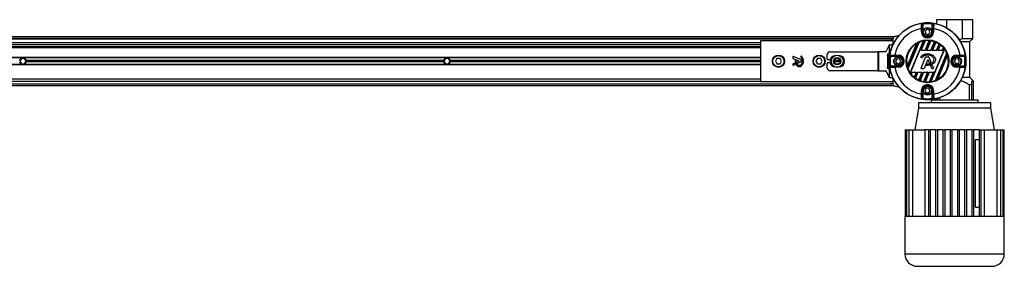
# Model space of a CAD drawing. Header units: millimetres. Extents: x 0 to 420, y 0 to 297.
# Tile 14 of 17: x 183 to 224, y 212 to 222. Entities that reach past the tile are written whole.
import ezdxf

# ---------------------------------------------------------------- set-up
doc = ezdxf.new("R2010")
doc.units = ezdxf.units.MM

msp = doc.modelspace()

# ---------------------------------------------------------------- linework, layer by layer
at = {"color": 7, "linetype": 'Continuous', "lineweight": 25}
for p, q in [((221.47727, 222.15852), (221.47727, 221.98099)), ((221.90363, 222.15852), (221.47727, 222.15852)), ((221.90363, 221.81018), (221.90363, 222.15852)), ((222.56254, 222.15852), (221.90363, 222.15852)), ((222.56254, 221.36472), (222.56254, 222.15852)), ((222.9889, 222.15852), (222.56254, 222.15852)), ((222.9889, 221.36472), (222.9889, 222.15852)), ((220.84492, 221.79119), (220.88271, 221.79119)), ((220.84492, 221.64834), (220.84492, 221.79119)), ((220.88271, 221.64834), (220.84492, 221.64834)), ((220.88271, 221.79119), (220.88271, 221.64834)), ((220.888, 221.64834), (220.88271, 221.64834)), ((220.888, 221.64834), (220.888, 221.96588)), ((220.888, 221.64834), (220.90689, 221.64834)), ((220.90225, 222.01195), (220.90689, 221.97444)), ((220.90689, 221.97444), (220.90689, 221.64834)), ((221.07769, 221.75526), (220.99593, 221.68304)), ((220.99593, 221.68304), (221.0176, 221.57612)), ((221.18112, 221.72056), (221.07769, 221.75526)), ((221.12102, 221.54143), (221.20278, 221.61365)), ((221.20278, 221.61365), (221.18112, 221.72056)), ((221.29646, 222.01195), (221.29182, 221.97444)), ((221.29182, 221.64834), (221.29182, 221.97444)), ((221.31071, 221.64834), (221.29182, 221.64834)), ((221.31071, 221.96588), (221.31071, 221.64834)), ((221.31071, 221.64834), (221.31601, 221.64834)), ((221.31601, 221.79119), (221.35379, 221.79119)), ((221.31601, 221.64834), (221.31601, 221.79119)), ((221.31601, 221.64834), (221.35379, 221.64834)), ((221.35379, 221.79119), (221.35379, 221.64834)), ((219.6867, 221.44049), (56.70875, 221.44049)), ((219.6633, 221.36491), (57.748, 221.36491)), ((219.58772, 221.34601), (58.22038, 221.34601)), ((214.10803, 221.19485), (63.70007, 221.19485)), ((214.10803, 221.27043), (214.10803, 219.56984)), ((219.6633, 221.27043), (214.10803, 221.27043)), ((219.58772, 221.34601), (219.58772, 221.27043)), ((219.6633, 221.13904), (219.6633, 221.38582)), ((219.71932, 221.45882), (219.92298, 221.51339)), ((220.28046, 220.10902), (220.7403, 221.21917)), ((220.74436, 221.22026), (220.28256, 220.10538)), ((220.37375, 219.93052), (220.93248, 221.27942)), ((220.9367, 221.2809), (220.37569, 219.92649)), ((220.83304, 220.87029), (221.00742, 221.2913)), ((220.83803, 220.87363), (221.01091, 221.291)), ((221.00164, 220.87363), (221.17502, 221.2922)), ((221.17877, 221.29253), (221.00387, 220.87029)), ((221.0176, 221.57612), (221.12102, 221.54143)), ((221.07029, 220.87029), (221.24184, 221.28447)), ((221.07527, 220.87363), (221.24496, 221.28328)), ((221.23889, 220.87363), (221.39267, 221.24487)), ((221.39606, 221.24436), (221.24112, 220.87029)), ((221.30753, 220.87029), (221.45303, 221.22156)), ((221.31252, 220.87363), (221.45583, 221.2196)), ((222.56254, 221.36472), (222.42273, 221.31952)), ((222.47335, 221.25154), (222.87572, 221.25154)), ((222.9889, 221.36472), (222.56254, 221.36472)), ((222.87553, 219.7399), (222.87553, 221.25154)), ((222.87572, 221.25154), (222.9889, 221.36472)), ((214.10803, 221.10037), (63.70007, 221.10037)), ((214.10803, 221.02101), (63.70007, 221.02101)), ((214.10803, 221.00212), (63.70007, 221.00212)), ((214.10803, 220.98322), (63.70007, 220.98322)), ((217.01934, 220.81694), (219.02044, 220.81694)), ((219.02044, 220.81694), (219.02044, 220.02333)), ((219.05469, 220.81694), (219.02044, 220.81694)), ((219.05469, 220.81694), (219.05469, 220.02333)), ((219.34653, 220.81694), (219.05469, 220.81694)), ((219.48851, 221.09784), (219.36811, 220.8368)), ((219.48851, 221.09784), (219.48851, 220.74136)), ((219.6633, 221.15453), (219.62551, 221.1199)), ((219.62551, 221.1199), (219.62551, 221.05798)), ((220.25061, 220.206), (220.65062, 221.1717)), ((220.65582, 221.17555), (220.25157, 220.19961)), ((220.83304, 220.87029), (220.83803, 220.87363)), ((221.00387, 220.87029), (220.83304, 220.87029)), ((221.00164, 220.87363), (220.83803, 220.87363)), ((221.00387, 220.87029), (221.00164, 220.87363)), ((221.07029, 220.87029), (221.07527, 220.87363)), ((221.24112, 220.87029), (221.07029, 220.87029)), ((221.23889, 220.87363), (221.07527, 220.87363)), ((221.23724, 219.55505), (221.80856, 220.93434)), ((221.24112, 220.87029), (221.23889, 220.87363)), ((221.81055, 220.93045), (221.2414, 219.5564)), ((221.30753, 220.87029), (221.31252, 220.87363)), ((221.47836, 220.87029), (221.30753, 220.87029)), ((221.47614, 220.87363), (221.31252, 220.87363)), ((221.47614, 220.87363), (221.58888, 221.1458)), ((221.47836, 220.87029), (221.47614, 220.87363)), ((221.59195, 221.14452), (221.47836, 220.87029)), ((221.54478, 220.87029), (221.64288, 221.10713)), ((221.54478, 220.87029), (221.54977, 220.87363)), ((221.71561, 220.87029), (221.54478, 220.87029)), ((221.54977, 220.87363), (221.64533, 221.10434)), ((221.71338, 220.87363), (221.54977, 220.87363)), ((221.71338, 220.87363), (221.7623, 220.99173)), ((221.71561, 220.87029), (221.71338, 220.87363)), ((221.76502, 220.98958), (221.71561, 220.87029)), ((214.10803, 220.57697), (139.88662, 220.57697)), ((183.23286, 220.55996), (165.53824, 220.55996)), ((183.19047, 220.53351), (183.12501, 220.42014)), ((183.12501, 220.42014), (183.19047, 220.30676)), ((183.32138, 220.53351), (183.19047, 220.53351)), ((183.27899, 220.55996), (183.23286, 220.55996)), ((200.97361, 220.55996), (183.27899, 220.55996)), ((183.38684, 220.42014), (183.32138, 220.53351)), ((183.32138, 220.30676), (183.38684, 220.42014)), ((200.85745, 220.44659), (183.39515, 220.44659)), ((200.85745, 220.39368), (183.39515, 220.39368)), ((200.85496, 220.42014), (183.39764, 220.42014)), ((200.93122, 220.53351), (200.86576, 220.42014)), ((200.86576, 220.42014), (200.93122, 220.30676)), ((201.06213, 220.53351), (200.93122, 220.53351)), ((200.97361, 220.55996), (201.01974, 220.55996)), ((214.10803, 220.55996), (201.01974, 220.55996)), ((201.12759, 220.42014), (201.06213, 220.53351)), ((201.06213, 220.30676), (201.12759, 220.42014)), ((214.10803, 220.44659), (201.1359, 220.44659)), ((214.10803, 220.39368), (201.1359, 220.39368)), ((214.10803, 220.42014), (201.13839, 220.42014)), ((214.79839, 220.53351), (214.73294, 220.42014)), ((214.73294, 220.42014), (214.79839, 220.30676)), ((214.92931, 220.53351), (214.79839, 220.53351)), ((214.99476, 220.42014), (214.92931, 220.53351)), ((214.92931, 220.30676), (214.99476, 220.42014)), ((215.46288, 220.60917), (215.46288, 220.54687)), ((215.47228, 220.53288), (215.71415, 220.43413)), ((215.80492, 220.49202), (215.48371, 220.62317)), ((215.59644, 220.45708), (215.5837, 220.46241)), ((215.71415, 220.40614), (215.64898, 220.37953)), ((215.66701, 220.33309), (215.80492, 220.38939)), ((215.80569, 220.62566), (215.79755, 220.6159)), ((215.81432, 220.40339), (215.81432, 220.47803)), ((216.49899, 220.53351), (216.43353, 220.42014)), ((216.43353, 220.42014), (216.49899, 220.30676)), ((216.6299, 220.53351), (216.49899, 220.53351)), ((216.69536, 220.42014), (216.6299, 220.53351)), ((216.6299, 220.30676), (216.69536, 220.42014)), ((216.90597, 220.51461), (216.90597, 220.70357)), ((216.9875, 220.47682), (216.94376, 220.47682)), ((217.44875, 220.42014), (217.19177, 220.42014)), ((217.446, 220.44659), (217.19453, 220.44659)), ((217.446, 220.39368), (217.19453, 220.39368)), ((219.42999, 220.66578), (219.42999, 220.17449)), ((219.5123, 220.66578), (219.42999, 220.66578)), ((219.48851, 220.74136), (219.46194, 220.74136)), ((219.52586, 220.74136), (219.48851, 220.74136)), ((219.50755, 220.61724), (219.54505, 220.6126)), ((219.87115, 220.6126), (219.54505, 220.6126)), ((219.55361, 220.63149), (219.87115, 220.63149)), ((219.7283, 220.63679), (219.7283, 220.67457)), ((219.7283, 220.67457), (219.87115, 220.67457)), ((219.87115, 220.63679), (219.7283, 220.63679)), ((219.83281, 220.52226), (219.76353, 220.43799)), ((219.76353, 220.43799), (219.80188, 220.33586)), ((219.94042, 220.50441), (219.83281, 220.52226)), ((219.87115, 220.63679), (219.87115, 220.67457)), ((219.87115, 220.63149), (219.87115, 220.63679)), ((219.87115, 220.6126), (219.87115, 220.63149)), ((219.90949, 220.31801), (219.97877, 220.40228)), ((219.97877, 220.40228), (219.94042, 220.50441)), ((220.82442, 220.62007), (220.8243, 220.62018)), ((220.82678, 220.58998), (220.82668, 220.58985)), ((220.8404, 220.57841), (220.82668, 220.58985)), ((220.8405, 220.57853), (220.82678, 220.58998)), ((220.83018, 220.13707), (221.0146, 220.58877)), ((220.83033, 220.13701), (221.01475, 220.58871)), ((220.8405, 220.57853), (220.8404, 220.57841)), ((220.86993, 220.58089), (220.87005, 220.58078)), ((221.09586, 220.46119), (220.957, 220.12106)), ((221.09601, 220.46112), (220.95715, 220.121)), ((221.01475, 220.58871), (221.0146, 220.58877)), ((221.03428, 220.60183), (221.03428, 220.60199)), ((221.03428, 220.60199), (221.13925, 220.60199)), ((221.03428, 220.60183), (221.13925, 220.60183)), ((221.09586, 220.46119), (221.09601, 220.46112)), ((221.09936, 220.73233), (221.09936, 220.73249)), ((221.13553, 220.46119), (221.13537, 220.46112)), ((221.17279, 220.36948), (221.13537, 220.46112)), ((221.17294, 220.36954), (221.13553, 220.46119)), ((221.13925, 220.60183), (221.13925, 220.60199)), ((221.15877, 220.58871), (221.15893, 220.58877)), ((221.15877, 220.58871), (221.23795, 220.39477)), ((221.15893, 220.58877), (221.23811, 220.39483)), ((221.23795, 220.39477), (221.23811, 220.39483)), ((221.42648, 219.60822), (221.90478, 220.76293)), ((221.90696, 220.75948), (221.43046, 219.60912)), ((221.51295, 219.64792), (221.93785, 220.67372)), ((221.93896, 220.6677), (221.51799, 219.65139)), ((222.26776, 220.51137), (222.21865, 220.41396)), ((222.21865, 220.41396), (222.27845, 220.32273)), ((222.37668, 220.51754), (222.26776, 220.51137)), ((222.32756, 220.67457), (222.47041, 220.67457)), ((222.32756, 220.63679), (222.32756, 220.67457)), ((222.47041, 220.63679), (222.32756, 220.63679)), ((222.32756, 220.63149), (222.32756, 220.63679)), ((222.32756, 220.63149), (222.6451, 220.63149)), ((222.32756, 220.63149), (222.32756, 220.6126)), ((222.65367, 220.6126), (222.32756, 220.6126)), ((222.43648, 220.42631), (222.37668, 220.51754)), ((222.38736, 220.3289), (222.43648, 220.42631)), ((222.47041, 220.67457), (222.47041, 220.63679)), ((222.69117, 220.61724), (222.65367, 220.6126)), ((214.10803, 220.2633), (139.88662, 220.2633)), ((183.23286, 220.28031), (165.53824, 220.28031)), ((183.19047, 220.30676), (183.32138, 220.30676)), ((183.27899, 220.28031), (183.23286, 220.28031)), ((200.97361, 220.28031), (183.27899, 220.28031)), ((200.93122, 220.30676), (201.06213, 220.30676)), ((201.01974, 220.28031), (200.97361, 220.28031)), ((214.10803, 220.28031), (201.01974, 220.28031)), ((214.79839, 220.30676), (214.92931, 220.30676)), ((215.46288, 220.2934), (215.46288, 220.27224)), ((215.54438, 220.33683), (215.47228, 220.30739)), ((215.48371, 220.25825), (215.56353, 220.29084)), ((215.57171, 220.3108), (215.56398, 220.3288)), ((216.49899, 220.30676), (216.6299, 220.30676)), ((216.90597, 220.1367), (216.90597, 220.32566)), ((216.94376, 220.36345), (216.9875, 220.36345)), ((219.02044, 220.02333), (217.01934, 220.02333)), ((219.02044, 220.02333), (219.05469, 220.02333)), ((219.05469, 220.02333), (219.34653, 220.02333)), ((219.36811, 220.00347), (219.48851, 219.74243)), ((219.42999, 220.17449), (219.5123, 220.17449)), ((219.46194, 220.09891), (219.48851, 220.09891)), ((219.48851, 220.09891), (219.48851, 219.74243)), ((219.48851, 220.09891), (219.52586, 220.09891)), ((219.50755, 220.22303), (219.54505, 220.22767)), ((219.54505, 220.22767), (219.87115, 220.22767)), ((219.87115, 220.20878), (219.55361, 220.20878)), ((219.7283, 220.1657), (219.7283, 220.20349)), ((219.7283, 220.20349), (219.87115, 220.20349)), ((219.87115, 220.1657), (219.7283, 220.1657)), ((219.80188, 220.33586), (219.90949, 220.31801)), ((219.87115, 220.22767), (219.87115, 220.20878)), ((219.87115, 220.20878), (219.87115, 220.20349)), ((219.87115, 220.20349), (219.87115, 220.1657)), ((220.41835, 219.86914), (220.46011, 219.96998)), ((220.46234, 219.96664), (220.42102, 219.86689)), ((220.46011, 219.96998), (220.63095, 219.96998)), ((220.46011, 219.96998), (220.46234, 219.96664)), ((220.46234, 219.96664), (220.62596, 219.96664)), ((220.62596, 219.96664), (220.53622, 219.74999)), ((220.63095, 219.96998), (220.53863, 219.74711)), ((220.58893, 219.70821), (220.69736, 219.96998)), ((220.69959, 219.96664), (220.59198, 219.70684)), ((220.63095, 219.96998), (220.62596, 219.96664)), ((220.69736, 219.96998), (220.86819, 219.96998)), ((220.69736, 219.96998), (220.69959, 219.96664)), ((220.69959, 219.96664), (220.86321, 219.96664)), ((220.86321, 219.96664), (220.72358, 219.62956)), ((220.86819, 219.96998), (220.72634, 219.62752)), ((220.78275, 219.60335), (220.93461, 219.96998)), ((220.93683, 219.96664), (220.78611, 219.60276)), ((220.83033, 220.13701), (220.83018, 220.13707)), ((220.84986, 220.10794), (220.84986, 220.10778)), ((220.93747, 220.10794), (220.84986, 220.10794)), ((220.93747, 220.10778), (220.84986, 220.10778)), ((220.86819, 219.96998), (220.86321, 219.96664)), ((221.10045, 219.96664), (220.93238, 219.56087)), ((220.93461, 219.96998), (221.10544, 219.96998)), ((220.93461, 219.96998), (220.93683, 219.96664)), ((221.10544, 219.96998), (220.93546, 219.5596)), ((220.93683, 219.96664), (221.10045, 219.96664)), ((220.93747, 220.10794), (220.93747, 220.10778)), ((220.957, 220.12106), (220.95715, 220.121)), ((220.99791, 219.55003), (221.17186, 219.96998)), ((221.17408, 219.96664), (221.00161, 219.55027)), ((221.05624, 220.27768), (221.06374, 220.2956)), ((221.05639, 220.27761), (221.05624, 220.27768)), ((221.05639, 220.27761), (221.06389, 220.29554)), ((221.06389, 220.29554), (221.06374, 220.2956)), ((221.07462, 220.24841), (221.07462, 220.24825)), ((221.08334, 220.30849), (221.08334, 220.30865)), ((221.10544, 219.96998), (221.10045, 219.96664)), ((221.3377, 219.96664), (221.16395, 219.54718)), ((221.34269, 219.96998), (221.16739, 219.54678)), ((221.17186, 219.96998), (221.34269, 219.96998)), ((221.17186, 219.96998), (221.17408, 219.96664)), ((221.17294, 220.36954), (221.17279, 220.36948)), ((221.17408, 219.96664), (221.3377, 219.96664)), ((221.19861, 220.35734), (221.19866, 220.35718)), ((221.22646, 220.36729), (221.22652, 220.36714)), ((221.233, 220.22245), (221.23285, 220.22238)), ((221.27424, 220.121), (221.23285, 220.22238)), ((221.27439, 220.12106), (221.233, 220.22245)), ((221.24414, 220.24995), (221.26944, 220.26082)), ((221.2442, 220.2498), (221.24414, 220.24995)), ((221.2442, 220.2498), (221.26951, 220.26067)), ((221.26951, 220.26067), (221.26944, 220.26082)), ((221.27439, 220.12106), (221.27424, 220.121)), ((221.32367, 220.10794), (221.29392, 220.10794)), ((221.29392, 220.10794), (221.29392, 220.10778)), ((221.32367, 220.10778), (221.29392, 220.10778)), ((221.29736, 220.24926), (221.29752, 220.24932)), ((221.29736, 220.24926), (221.34319, 220.13701)), ((221.29752, 220.24932), (221.34335, 220.13707)), ((221.32367, 220.10794), (221.32367, 220.10778)), ((221.34269, 219.96998), (221.3377, 219.96664)), ((221.34319, 220.13701), (221.34335, 220.13707)), ((222.27845, 220.32273), (222.38736, 220.3289)), ((222.32756, 220.20878), (222.32756, 220.22767)), ((222.32756, 220.22767), (222.65367, 220.22767)), ((222.32756, 220.20878), (222.32756, 220.20349)), ((222.6451, 220.20878), (222.32756, 220.20878)), ((222.32756, 220.20349), (222.32756, 220.1657)), ((222.32756, 220.20349), (222.47041, 220.20349)), ((222.47041, 220.1657), (222.32756, 220.1657)), ((222.47041, 220.20349), (222.47041, 220.1657)), ((222.69117, 220.22303), (222.65367, 220.22767)), ((214.10803, 219.66432), (139.88662, 219.66432)), ((214.10803, 219.56984), (139.88662, 219.56984)), ((214.10803, 219.56984), (219.6633, 219.56984)), ((219.62551, 219.78229), (219.62551, 219.72037)), ((219.62551, 219.72037), (219.6633, 219.68574)), ((219.6633, 219.45445), (219.6633, 219.70123)), ((222.87572, 219.7399), (222.55413, 219.7399)), ((223.02669, 219.58892), (222.87572, 219.7399)), ((223.02669, 219.58892), (222.95111, 219.58892)), ((223.02669, 218.79512), (223.02669, 219.58892)), ((139.88662, 219.47536), (219.6633, 219.47536)), ((139.88662, 219.39978), (219.6867, 219.39978)), ((219.54402, 219.48636), (219.6633, 219.48636)), ((219.92298, 219.32688), (219.71932, 219.38145)), ((220.84492, 219.04908), (220.84492, 219.19193)), ((220.88271, 219.19193), (220.84492, 219.19193)), ((220.88271, 219.19193), (220.88271, 219.04908)), ((220.888, 219.19193), (220.88271, 219.19193)), ((220.888, 218.87439), (220.888, 219.19193)), ((220.888, 219.19193), (220.90689, 219.19193)), ((220.90689, 219.19193), (220.90689, 218.86583)), ((221.04832, 219.28834), (220.99034, 219.19594)), ((220.99034, 219.19594), (221.04138, 219.09952)), ((221.15734, 219.28433), (221.04832, 219.28834)), ((221.15039, 219.09552), (221.20837, 219.18792)), ((221.20837, 219.18792), (221.15734, 219.28433)), ((221.31071, 219.19193), (221.29182, 219.19193)), ((221.29182, 218.86583), (221.29182, 219.19193)), ((221.31071, 219.19193), (221.31071, 218.87439)), ((221.31071, 219.19193), (221.31601, 219.19193)), ((221.31601, 219.19193), (221.35379, 219.19193)), ((221.31601, 219.04908), (221.31601, 219.19193)), ((221.35379, 219.19193), (221.35379, 219.04908)), ((222.84712, 219.43776), (222.84712, 218.79512)), ((222.95111, 219.43776), (222.84712, 219.43776)), ((222.95111, 218.79512), (222.95111, 219.43776)), ((220.88271, 219.04908), (220.84492, 219.04908)), ((220.90225, 218.82832), (220.90689, 218.86583)), ((221.04138, 219.09952), (221.15039, 219.09552)), ((221.25052, 218.79512), (221.25052, 218.68175)), ((223.21565, 218.79512), (221.25052, 218.79512)), ((221.29646, 218.82832), (221.29182, 218.86583)), ((221.35379, 219.04908), (221.31601, 219.04908)), ((221.43948, 218.85061), (221.43948, 218.79512)), ((221.51506, 218.86892), (221.51506, 218.79512)), ((221.61905, 218.79512), (221.61905, 218.9006)), ((223.21565, 218.68175), (223.21565, 218.79512)), ((220.72145, 218.45501), (220.57028, 217.54802)), ((220.72145, 218.68175), (220.72145, 218.45501)), ((223.74472, 218.68175), (220.72145, 218.68175)), ((222.23309, 218.45501), (220.72145, 218.45501)), ((223.74472, 218.45501), (222.23309, 218.45501)), ((223.74472, 218.45501), (223.74472, 218.68175)), ((223.89589, 217.54802), (223.74472, 218.45501)), ((220.16319, 217.54802), (220.16319, 213.92009)), ((220.16319, 217.54802), (220.21348, 217.54802)), ((220.21348, 217.54802), (220.21348, 213.92009)), ((220.21348, 217.54802), (220.31206, 217.54802)), ((220.31206, 217.54802), (220.46699, 217.54802)), ((220.31206, 217.54802), (220.31206, 213.92009)), ((220.46699, 217.54802), (220.98255, 217.54802)), ((220.46699, 217.54802), (220.46699, 213.92009)), ((221.13715, 217.54802), (220.98255, 217.54802)), ((220.98255, 217.54802), (220.98255, 213.92009)), ((221.13715, 217.54802), (221.21273, 217.54802)), ((221.13715, 217.54802), (221.13715, 213.92009)), ((221.21273, 217.54802), (221.21273, 213.92009)), ((221.43948, 217.54802), (221.21273, 217.54802)), ((221.43948, 217.54802), (221.51506, 217.54802)), ((221.43948, 217.54802), (221.43948, 213.92009)), ((221.51506, 217.54802), (221.51506, 213.92009)), ((221.7418, 217.54802), (221.51506, 217.54802)), ((221.7418, 217.54802), (221.81738, 217.54802)), ((221.7418, 217.54802), (221.7418, 213.92009)), ((221.81738, 217.54802), (221.81738, 213.92009)), ((222.04413, 217.54802), (221.81738, 217.54802)), ((222.04413, 217.54802), (222.04413, 213.92009)), ((222.04413, 217.54802), (222.11971, 217.54802)), ((222.11971, 217.54802), (222.11971, 213.92009)), ((222.34646, 217.54802), (222.11971, 217.54802)), ((222.34646, 217.54802), (222.34646, 213.92009)), ((222.34646, 217.54802), (222.42204, 217.54802)), ((222.42204, 217.54802), (222.42204, 213.92009)), ((222.64879, 217.54802), (222.42204, 217.54802)), ((222.64879, 217.54802), (222.72437, 217.54802)), ((222.64879, 217.54802), (222.64879, 213.92009)), ((222.72437, 217.54802), (222.72437, 213.92009)), ((222.95111, 217.54802), (222.72437, 217.54802)), ((222.95111, 217.54802), (223.02669, 217.54802)), ((222.95111, 217.54802), (222.95111, 213.92009)), ((223.02669, 217.54802), (223.02669, 213.92009)), ((223.25344, 217.54802), (223.02669, 217.54802)), ((223.25344, 217.54802), (223.25344, 213.92009)), ((223.25344, 217.54802), (223.32902, 217.54802)), ((223.32902, 217.54802), (223.32902, 213.92009)), ((223.32902, 217.54802), (223.48362, 217.54802)), ((223.48362, 213.92009), (223.48362, 217.54802)), ((223.48362, 217.54802), (223.99918, 217.54802)), ((223.99918, 217.54802), (223.99918, 213.92009)), ((223.99918, 217.54802), (224.15411, 217.54802)), ((224.15411, 217.54802), (224.15411, 213.92009)), ((224.15411, 217.54802), (224.25269, 217.54802)), ((224.25269, 217.54802), (224.25269, 213.92009)), ((224.25269, 217.54802), (224.30298, 217.54802)), ((224.30298, 213.92009), (224.30298, 217.54802)), ((223.10289, 214.3169), (223.10289, 217.15122)), ((223.10289, 217.15122), (223.25344, 217.15122)), ((223.10289, 214.3169), (223.25344, 214.3169)), ((220.15458, 213.92009), (220.15458, 212.36122)), ((220.16319, 213.92009), (220.15458, 213.92009)), ((220.21348, 213.92009), (220.16319, 213.92009)), ((220.31206, 213.92009), (220.21348, 213.92009)), ((220.46699, 213.92009), (220.31206, 213.92009)), ((221.13715, 213.92009), (220.46699, 213.92009)), ((221.43948, 213.92009), (221.13715, 213.92009)), ((221.7418, 213.92009), (221.43948, 213.92009)), ((222.04413, 213.92009), (221.7418, 213.92009)), ((222.42204, 213.92009), (222.04413, 213.92009)), ((222.72437, 213.92009), (222.42204, 213.92009)), ((223.02669, 213.92009), (222.72437, 213.92009)), ((223.32902, 213.92009), (223.02669, 213.92009)), ((223.99918, 213.92009), (223.32902, 213.92009)), ((224.15411, 213.92009), (223.99918, 213.92009)), ((224.25269, 213.92009), (224.15411, 213.92009)), ((224.30298, 213.92009), (224.25269, 213.92009)), ((224.31159, 213.92009), (224.30298, 213.92009)), ((224.31159, 212.36122), (224.31159, 213.92009)), ((220.15458, 212.36122), (224.31159, 212.36122)), ((220.67421, 211.84159), (223.79196, 211.84159))]:
    msp.add_line(p, q, dxfattribs=at)
at = {"color": 7, "linetype": 'Continuous', "lineweight": 25, "flags": 128}
for points in [[(220.84179, 222.0016), (220.84314, 222.00249), (220.8442, 222.00319)], [(221.35451, 222.00319), (221.35586, 222.0023), (221.35692, 222.0016)], [(219.42999, 220.66578), (219.43061, 220.68052), (219.43242, 220.6947), (219.43538, 220.70777), (219.43935, 220.71922), (219.44419, 220.72862), (219.44971, 220.7356), (219.4557, 220.73991), (219.46194, 220.74136)], [(219.5163, 220.67529), (219.51719, 220.67664), (219.51789, 220.6777)], [(222.68083, 220.6777), (222.68171, 220.67635), (222.68241, 220.67529)], [(219.46194, 220.09891), (219.4557, 220.10036), (219.44971, 220.10467), (219.44419, 220.11165), (219.43935, 220.12105), (219.43538, 220.1325), (219.43242, 220.14557), (219.43061, 220.15975), (219.42999, 220.17449)], [(219.51789, 220.16257), (219.517, 220.16392), (219.5163, 220.16498)], [(222.68241, 220.16498), (222.68152, 220.16363), (222.68083, 220.16257)], [(220.8442, 218.83708), (220.84285, 218.83797), (220.84179, 218.83867)], [(221.35692, 218.83867), (221.35557, 218.83778), (221.35451, 218.83708)]]:
    msp.add_lwpolyline(points, dxfattribs=at)
at = {"color": 7, "linetype": 'Continuous', "lineweight": 25}
for centre, radius in [((221.09936, 220.42014), 1.60595), ((221.09936, 221.64834), 0.18896), ((221.09936, 221.64834), 0.16628), ((221.09936, 220.42014), 0.89689), ((221.09936, 220.42014), 0.878), ((214.86385, 220.42014), 0.25509), ((214.86385, 220.42014), 0.24564), ((214.86385, 220.42014), 0.2343), ((216.56444, 220.42014), 0.25509), ((216.56444, 220.42014), 0.24564), ((216.56444, 220.42014), 0.2343), ((217.32167, 220.42014), 0.26035), ((217.32167, 220.42014), 0.26034), ((217.32167, 220.42014), 0.25826), ((217.32167, 220.42014), 0.25071), ((217.32167, 220.42014), 0.15314), ((217.32167, 220.42014), 0.15116), ((217.32026, 220.42014), 0.12849), ((219.87115, 220.42014), 0.18896), ((219.87115, 220.42014), 0.16628), ((222.32756, 220.42014), 0.18896), ((222.32756, 220.42014), 0.16628), ((221.09936, 219.19193), 0.18896), ((221.09936, 219.19193), 0.16628)]:
    msp.add_circle(centre, radius, dxfattribs=at)
for centre, radius, start, end in [((221.09936, 220.42014), 1.60397, 82.941261, 97.058739), ((221.09936, 220.42014), 1.60231, 99.250297, 170.749703), ((221.09936, 220.42014), 1.39446, 100.513123, 169.486877), ((220.84785, 221.9643), 0.03779, 0.010216, 99.234515), ((220.85021, 221.96588), 0.03779, 54.702509, 99.144529), ((221.09936, 221.64834), 0.25443, 180, 0), ((220.8502, 221.96587), 0.0378, 0.012696, 54.704211), ((221.09936, 221.64834), 0.21665, 180, 0), ((221.09936, 221.64834), 0.21136, 180, 0), ((221.09936, 220.42014), 1.56618, 82.941261, 97.058739), ((221.09936, 221.64834), 0.19246, 180, 0), ((221.34851, 221.96587), 0.0378, 115.699884, 179.987532), ((221.35086, 221.9643), 0.03779, 80.765485, 179.989784), ((221.3485, 221.96588), 0.03779, 80.854629, 115.700522), ((221.09936, 220.42014), 1.39446, 10.513123, 79.486877), ((221.09936, 220.42014), 1.60231, 9.250297, 80.749703), ((219.73888, 221.38582), 0.07558, 105, 180), ((221.09936, 220.42014), 0.876, 114.197356, 120.419285), ((221.09936, 220.42014), 0.87534, 100.990036, 113.925891), ((221.09936, 220.42014), 0.876, 96.024018, 100.700664), ((221.09936, 220.42014), 0.87534, 85.04107, 95.799519), ((221.09936, 220.42014), 0.876, 80.638935, 84.799043), ((221.09936, 220.42014), 0.87534, 70.422593, 80.425164), ((221.09936, 220.42014), 0.876, 66.187762, 70.202208), ((221.09936, 220.42014), 0.87534, 55.997198, 65.968622), ((217.01934, 220.70357), 0.11337, 90, 180), ((219.34113, 220.84447), 0.02806, 281.113376, 344.125005), ((221.09936, 220.42014), 0.87534, 120.840183, 194.159817), ((221.09936, 220.42014), 0.876, 51.650296, 55.783514), ((221.09936, 220.42014), 0.87534, 40.767963, 51.41119), ((221.09936, 220.42014), 0.876, 35.944189, 40.545483), ((221.09936, 220.42014), 0.87534, 23.055257, 35.661307), ((183.25592, 220.42014), 0.14172, 99.366789, 169.241682), ((183.25592, 220.42014), 0.14172, 190.758318, 260.633211), ((183.25592, 220.42014), 0.14172, 10.758318, 80.633211), ((183.25592, 220.42014), 0.14172, 279.366789, 349.241682), ((183.25592, 220.42014), 0.14172, 0, 10.758318), ((183.25592, 220.42014), 0.14172, 349.241682, 0), ((200.99667, 220.42014), 0.14172, 169.241682, 180), ((200.99667, 220.42014), 0.14172, 180, 190.758318), ((200.99667, 220.42014), 0.14172, 99.366789, 169.241682), ((200.99667, 220.42014), 0.14172, 190.758318, 260.633211), ((200.99667, 220.42014), 0.14172, 10.758318, 80.633211), ((200.99667, 220.42014), 0.14172, 279.366789, 349.241682), ((200.99667, 220.42014), 0.14172, 0, 10.758318), ((200.99667, 220.42014), 0.14172, 349.241682, 0), ((215.478, 220.60917), 0.01512, 67.790712, 180), ((215.478, 220.54687), 0.01512, 180, 247.790711), ((215.57786, 220.44847), 0.01512, 67.290493, 176.671349), ((215.59061, 220.44313), 0.01512, 0.034995, 67.290493), ((215.65469, 220.36554), 0.01512, 112.209261, 196.934979), ((215.70843, 220.42014), 0.01512, 292.209261, 67.790711), ((215.80916, 220.60622), 0.01512, 140.16689, 228.977091), ((215.7992, 220.47803), 0.01512, 0, 67.790712), ((215.7992, 220.40339), 0.01512, 292.209291, 0), ((215.8173, 220.61598), 0.01512, 48.805903, 140.16689), ((216.94376, 220.51461), 0.03779, 180, 270), ((216.9875, 220.51461), 0.03779, 270, 339.828729), ((217.24468, 220.42014), 0.23619, 99.605208, 159.828729), ((217.39584, 220.42014), 0.23619, 280.67913, 79.32087), ((221.09936, 220.42014), 1.60397, 172.941261, 187.058739), ((219.55361, 220.66928), 0.03779, 170.854629, 205.700522), ((219.55519, 220.67164), 0.03779, 170.765485, 269.989784), ((219.55362, 220.66929), 0.0378, 205.699884, 269.987532), ((221.09936, 220.42014), 1.56618, 172.941261, 187.058739), ((219.87115, 220.42014), 0.25443, 270, 90), ((219.87115, 220.42014), 0.21665, 270, 90), ((219.87115, 220.42014), 0.21136, 270, 90), ((219.87115, 220.42014), 0.19246, 270, 90), ((220.84029, 220.60618), 0.02126, 138.805903, 230.16689), ((220.84029, 220.60618), 0.02109, 138.805903, 230.16689), ((220.85401, 220.59473), 0.02126, 230.16689, 318.977091), ((220.85401, 220.59473), 0.02109, 230.16689, 318.977091), ((221.03428, 220.58073), 0.02126, 90, 157.790712), ((221.03428, 220.58073), 0.02109, 90, 157.790712), ((221.11569, 220.45309), 0.02142, 22.209261, 157.790711), ((221.11569, 220.45309), 0.02126, 22.209261, 157.790711), ((221.13925, 220.58073), 0.02126, 22.209291, 90), ((221.13925, 220.58073), 0.02109, 22.209291, 90), ((221.21843, 220.3868), 0.02109, 292.378703, 22.209291), ((221.21843, 220.3868), 0.02126, 292.378703, 22.209291), ((221.09936, 220.42014), 0.87534, 298.57164, 16.42836), ((221.09936, 220.42014), 0.876, 16.826892, 22.791751), ((222.32756, 220.42014), 0.25443, 90, 270), ((222.32756, 220.42014), 0.21665, 90, 270), ((222.32756, 220.42014), 0.21136, 90, 270), ((222.32756, 220.42014), 0.19246, 90, 270), ((222.64352, 220.67164), 0.03779, 270.010216, 9.234515), ((222.64509, 220.66929), 0.0378, 270.012696, 324.704211), ((221.09936, 220.42014), 1.56618, 352.941261, 7.058739), ((222.6451, 220.66928), 0.03779, 324.702509, 9.144529), ((221.09936, 220.42014), 1.60397, 352.941261, 7.058739), ((215.478, 220.2934), 0.01512, 112.209268, 180), ((215.478, 220.27224), 0.01512, 180, 292.209257), ((215.55009, 220.32283), 0.01512, 23.245837, 112.209268), ((215.55782, 220.30484), 0.01512, 292.209257, 23.245837), ((215.66129, 220.34708), 0.01512, 202.378703, 292.209291), ((216.94376, 220.32566), 0.03779, 90, 180), ((217.01934, 220.1367), 0.11337, 180, 270), ((216.9875, 220.32566), 0.03779, 20.171271, 90), ((217.24468, 220.42014), 0.23619, 200.171271, 260.394792), ((219.34113, 219.9958), 0.02806, 15.874995, 78.886624), ((219.55361, 220.17099), 0.03779, 144.702509, 189.144529), ((219.55519, 220.16863), 0.03779, 90.010216, 189.234515), ((221.09936, 220.42014), 1.60231, 189.250297, 260.749703), ((219.55362, 220.17098), 0.0378, 90.012696, 144.704211), ((221.09936, 220.42014), 1.39446, 190.513123, 259.486877), ((221.09936, 220.42014), 0.876, 194.580715, 200.802644), ((221.09936, 220.42014), 0.87534, 201.074109, 214.009964), ((220.84986, 220.12904), 0.02126, 157.790712, 270), ((220.84986, 220.12904), 0.02109, 157.790712, 270), ((220.93747, 220.12904), 0.02109, 270, 337.790711), ((220.93747, 220.12904), 0.02126, 270, 337.790711), ((221.07585, 220.26947), 0.02126, 157.290493, 266.671349), ((221.07585, 220.26947), 0.02109, 157.290493, 266.671349), ((221.08335, 220.28739), 0.02126, 90.034995, 157.290493), ((221.08335, 220.28739), 0.02109, 90.034995, 157.290493), ((221.19247, 220.37752), 0.02126, 202.209261, 286.934979), ((221.19247, 220.37752), 0.02109, 202.209261, 286.934979), ((221.25253, 220.23042), 0.02126, 113.245837, 202.209268), ((221.25253, 220.23042), 0.02109, 113.245837, 202.209268), ((221.27783, 220.24129), 0.02126, 22.209257, 113.245837), ((221.27783, 220.24129), 0.02109, 22.209257, 113.245837), ((221.29392, 220.12904), 0.02126, 202.209268, 270), ((221.29392, 220.12904), 0.02109, 202.209268, 270), ((221.32367, 220.12904), 0.02126, 270, 22.209257), ((221.32367, 220.12904), 0.02109, 270, 22.209257), ((221.09936, 220.42014), 1.39446, 280.513123, 349.486877), ((221.09936, 220.42014), 1.60231, 279.250297, 350.749703), ((222.64352, 220.16863), 0.03779, 350.765485, 89.989784), ((222.64509, 220.17098), 0.0378, 25.699884, 89.987532), ((222.6451, 220.17099), 0.03779, 350.854629, 25.700522), ((221.09936, 220.42014), 0.876, 214.299336, 218.975982), ((221.09936, 220.42014), 0.87534, 219.200481, 229.95893), ((221.09936, 220.42014), 0.876, 230.200957, 234.361065), ((221.09936, 220.42014), 0.87534, 234.574836, 244.577407), ((221.09936, 220.42014), 0.876, 244.797792, 248.812238), ((221.09936, 220.42014), 0.87534, 249.031378, 259.002802), ((221.09936, 220.42014), 0.876, 259.216486, 263.349704), ((221.09936, 220.42014), 0.87534, 263.58881, 274.232037), ((221.09936, 220.42014), 0.876, 274.454517, 279.055811), ((221.09936, 220.42014), 0.87534, 279.338693, 291.944743), ((221.09936, 220.42014), 0.876, 292.208249, 298.173108), ((219.54416, 219.47879), 0.00757, 91.080777, 206.931806), ((219.73888, 219.45445), 0.07558, 180, 255), ((221.09936, 219.19193), 0.25443, 0, 180), ((221.09936, 219.19193), 0.21665, 0, 180), ((221.09936, 219.19193), 0.21136, 0, 180), ((221.09936, 219.19193), 0.19246, 0, 180), ((220.84785, 218.87597), 0.03779, 260.765485, 359.989784), ((220.85021, 218.87439), 0.03779, 260.854629, 295.700522), ((220.8502, 218.8744), 0.0378, 295.699884, 359.987532), ((221.09936, 220.42014), 1.60397, 262.941261, 277.058739), ((221.09936, 220.42014), 1.56618, 262.941261, 277.058739), ((221.34851, 218.8744), 0.0378, 180.012696, 234.704211), ((221.35086, 218.87597), 0.03779, 180.010216, 279.234515), ((221.34851, 218.87439), 0.03779, 234.702509, 279.144529), ((220.67421, 212.36122), 0.51963, 180, 270), ((223.79196, 212.36122), 0.51963, 270, 0)]:
    msp.add_arc(centre, radius, start, end, dxfattribs=at)
for centre, major_axis, ratio, start_param, end_param in [((222.26383, 220.42014), (2.25356, 0), 0.86604739, 2.22750861, 2.22882701), ((219.93488, 220.42014), (2.25356, 0), 0.86604739, 0.91276564, 0.91408404), ((220.95658, 220.47928), (0.72095, -0.29863), 0.98019282, 2.2327064, 2.23813051), ((221.28427, 220.34354), (0.93371, -0.38675), 0.98019282, 2.30860905, 2.3130735), ((220.94831, 220.4827), (0.76269, -0.31592), 0.98019282, 1.88035423, 1.88459443), ((221.27601, 220.34696), (0.89196, -0.36946), 0.98019282, 2.05765554, 2.06156429), ((220.94004, 220.48613), (0.80444, -0.33321), 0.98019282, 1.59762034, 1.60144841), ((221.26774, 220.35039), (0.85022, -0.35217), 0.98019282, 1.81617362, 1.8199076), ((220.93177, 220.48955), (0.84618, -0.3505), 0.98019282, 1.34530368, 1.3490343), ((221.29254, 220.34012), (0.97545, -0.40404), 0.98019282, 2.60598825, 2.612204), ((221.25947, 220.35381), (0.80848, -0.33488), 0.98019282, 1.56556228, 1.56936965), ((220.92351, 220.49297), (0.88792, -0.36779), 0.98019282, 1.10352687, 1.10740604), ((221.25121, 220.35724), (0.76674, -0.31759), 0.98019282, 1.28657498, 1.29075486), ((220.91524, 220.4964), (0.92966, -0.38508), 0.98019282, 0.85404174, 0.85842505), ((221.09936, 219.25566), (0, 2.25356), 0.86604739, 0.91276564, 0.91408404), ((221.24294, 220.36066), (0.725, -0.3003), 0.98019282, 0.94311084, 0.94834656), ((220.90697, 220.49982), (0.9714, -0.40237), 0.98019282, 0.56294657, 0.56885653), ((221.09936, 219.25566), (0, 2.25356), 0.86604739, 5.36910126, 5.37041967), ((221.09936, 221.58461), (0, 2.25356), 0.86604739, 2.22750861, 2.22882701), ((221.29254, 220.34012), (0.97545, -0.40404), 0.98019282, 3.67098131, 3.67719706), ((220.95658, 220.47928), (0.72095, -0.29863), 0.98019282, 4.0450548, 4.05047891), ((221.09936, 221.58461), (0, 2.25356), 0.86604739, 4.05435829, 4.0556767), ((221.28427, 220.34354), (0.93371, -0.38675), 0.98019282, 3.97011181, 3.97457626), ((220.94831, 220.4827), (0.76269, -0.31592), 0.98019282, 4.39859087, 4.40283108), ((221.27601, 220.34696), (0.89196, -0.36946), 0.98019282, 4.22162102, 4.22552977), ((220.94004, 220.48613), (0.80444, -0.33321), 0.98019282, 4.68173689, 4.68556496), ((221.26774, 220.35039), (0.85022, -0.35217), 0.98019282, 4.46327771, 4.46701168), ((220.93177, 220.48955), (0.84618, -0.3505), 0.98019282, 4.934151, 4.93788163), ((221.25947, 220.35381), (0.80848, -0.33488), 0.98019282, 4.71381566, 4.71762303), ((220.92351, 220.49297), (0.88792, -0.36779), 0.98019282, 5.17577927, 5.17965844), ((221.25121, 220.35724), (0.76674, -0.31759), 0.98019282, 4.99243045, 4.99661033), ((220.91524, 220.4964), (0.92966, -0.38508), 0.98019282, 5.42476026, 5.42914357), ((221.24294, 220.36066), (0.725, -0.3003), 0.98019282, 5.33483875, 5.34007447), ((220.90697, 220.49982), (0.9714, -0.40237), 0.98019282, 5.71432878, 5.72023873), ((219.60829, 219.46747), (0.06431, -0.01889), 0.00479343, 3.10782516, 4.2435224), ((222.26383, 220.42014), (2.25356, 0), 0.86604739, 4.05435829, 4.0556767), ((219.93488, 220.42014), (2.25356, 0), 0.86604739, 5.36910126, 5.37041967)]:
    msp.add_ellipse(centre, major_axis=major_axis, ratio=ratio, start_param=start_param, end_param=end_param, dxfattribs=at)
for points, knots in [([(220.84492, 221.79119), (220.84419, 221.81512), (220.84272, 221.863), (220.84142, 221.92668), (220.84091, 221.97423), (220.84114, 221.99805), (220.84162, 222.00065), (220.84179, 222.0016)], [0, 0, 0, 0, 0.21982892, 0.43999401, 0.65884934, 0.87496666, 1, 1, 1, 1]), ([(220.8442, 222.00319), (220.84495, 222.00336), (220.84645, 222.00372), (220.85664, 222.00547), (220.87142, 222.00779), (220.88755, 222.01008), (220.89815, 222.01143), (220.90225, 222.01195)], [0, 0, 0, 0, 0.21190404, 0.42486415, 0.64104474, 0.86118213, 1, 1, 1, 1]), ([(220.88565, 221.96431), (220.88546, 221.96352), (220.88493, 221.96136), (220.8841, 221.94175), (220.88333, 221.90263), (220.88281, 221.85025), (220.88274, 221.81088), (220.88271, 221.79119)], [0, 0, 0, 0, 0.1247127, 0.34042654, 0.55918865, 0.77962349, 1, 1, 1, 1]), ([(220.90689, 221.97444), (220.90556, 221.97394), (220.90209, 221.97262), (220.89687, 221.97039), (220.89209, 221.96814), (220.88875, 221.96641), (220.88825, 221.96606), (220.888, 221.96588)], [0, 0, 0, 0, 0.14001619, 0.36327889, 0.58147636, 0.79302006, 1, 1, 1, 1]), ([(221.31071, 221.96588), (221.31062, 221.96596), (221.31036, 221.96617), (221.30817, 221.96736), (221.30389, 221.96945), (221.29824, 221.97197), (221.29396, 221.97362), (221.29182, 221.97444)], [0, 0, 0, 0, 0.11947659, 0.33202034, 0.55185939, 0.77576469, 1, 1, 1, 1]), ([(221.29646, 222.01195), (221.30304, 222.0111), (221.31615, 222.00942), (221.33363, 222.00682), (221.34679, 222.00468), (221.35345, 222.00348), (221.35423, 222.00326), (221.35451, 222.00319)], [0, 0, 0, 0, 0.22191221, 0.44275024, 0.6617521, 0.8773894, 1, 1, 1, 1]), ([(221.31601, 221.79119), (221.31599, 221.80409), (221.31596, 221.83629), (221.3156, 221.88471), (221.31493, 221.92824), (221.31406, 221.95801), (221.31339, 221.96221), (221.31306, 221.96431)], [0, 0, 0, 0, 0.14488136, 0.36155244, 0.57533965, 0.78764269, 1, 1, 1, 1]), ([(221.33219, 221.9998), (221.33405, 222.00065), (221.33784, 222.00238), (221.34335, 222.00342), (221.34748, 222.00368), (221.34896, 222.00364), (221.34925, 222.00363)], [0, 0, 0, 0, 0.337786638, 0.686159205, 0.939997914, 1, 1, 1, 1]), ([(221.35692, 222.0016), (221.3572, 221.99906), (221.35775, 221.99398), (221.35769, 221.9578), (221.3569, 221.9049), (221.35551, 221.84602), (221.35428, 221.80687), (221.35379, 221.79119)], [0, 0, 0, 0, 0.21287359, 0.42546251, 0.63920635, 0.85549824, 1, 1, 1, 1]), ([(215.56277, 220.44935), (215.56296, 220.42331), (215.56333, 220.37419), (215.58466, 220.30764), (215.61411, 220.25845), (215.64613, 220.22756), (215.67472, 220.20904), (215.69829, 220.1999), (215.71746, 220.19615), (215.73922, 220.19465), (215.76908, 220.19881), (215.80881, 220.21618), (215.84787, 220.24948), (215.88067, 220.29965), (215.90298, 220.36198), (215.90569, 220.40773), (215.90712, 220.43175)], [0, 0, 0, 0, 0.11735319, 0.22141323, 0.31240811, 0.3742876, 0.42130986, 0.46598312, 0.48783682, 0.50961399, 0.56460822, 0.62241534, 0.7039898, 0.79319256, 0.89144332, 1, 1, 1, 1]), ([(215.79923, 220.59481), (215.81589, 220.57512), (215.85049, 220.5342), (215.86538, 220.46062), (215.86378, 220.39224), (215.84962, 220.33407), (215.82192, 220.2857), (215.78984, 220.25625), (215.75979, 220.242), (215.73826, 220.23811), (215.72199, 220.23922), (215.70464, 220.24319), (215.68425, 220.25271), (215.66262, 220.27059), (215.64513, 220.29242), (215.62904, 220.31789), (215.61596, 220.35057), (215.6071, 220.3929), (215.60621, 220.42529), (215.60572, 220.44314)], [0, 0, 0, 0, 0.10898458, 0.22643075, 0.31013217, 0.40192043, 0.47943801, 0.54569368, 0.58480239, 0.62057823, 0.6379505, 0.65431901, 0.69660163, 0.73281682, 0.77364168, 0.81591419, 0.86145512, 0.92360935, 1, 1, 1, 1]), ([(215.90712, 220.43175), (215.9059, 220.45153), (215.90341, 220.49169), (215.88259, 220.56227), (215.84823, 220.60269), (215.82725, 220.62735)], [0, 0, 0, 0, 0.2744297, 0.55715603, 1, 1, 1, 1]), ([(219.50755, 220.61724), (219.50839, 220.62382), (219.51007, 220.63693), (219.51267, 220.65441), (219.51481, 220.66757), (219.51601, 220.67423), (219.51623, 220.67501), (219.5163, 220.67529)], [0, 0, 0, 0, 0.22191221, 0.44275024, 0.6617521, 0.8773894, 1, 1, 1, 1]), ([(219.51969, 220.65296), (219.51884, 220.65483), (219.51711, 220.65862), (219.51607, 220.66413), (219.51581, 220.66826), (219.51586, 220.66974), (219.51587, 220.67003)], [0, 0, 0, 0, 0.33778664, 0.68615921, 0.93999791, 1, 1, 1, 1]), ([(219.51789, 220.6777), (219.52043, 220.67798), (219.52551, 220.67853), (219.56169, 220.67847), (219.61459, 220.67767), (219.67348, 220.67629), (219.71262, 220.67506), (219.7283, 220.67457)], [0, 0, 0, 0, 0.21287359, 0.42546251, 0.63920635, 0.85549824, 1, 1, 1, 1]), ([(219.55361, 220.63149), (219.55354, 220.6314), (219.55332, 220.63114), (219.55213, 220.62895), (219.55004, 220.62467), (219.54752, 220.61902), (219.54587, 220.61474), (219.54505, 220.6126)], [0, 0, 0, 0, 0.119476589, 0.332020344, 0.55185939, 0.775764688, 1, 1, 1, 1]), ([(219.7283, 220.63679), (219.7154, 220.63677), (219.6832, 220.63673), (219.63478, 220.63638), (219.59126, 220.63571), (219.56148, 220.63483), (219.55728, 220.63417), (219.55519, 220.63384)], [0, 0, 0, 0, 0.14488136, 0.36155244, 0.57533965, 0.78764269, 1, 1, 1, 1]), ([(220.8243, 220.62018), (220.83489, 220.63109), (220.86681, 220.66397), (220.94728, 220.70993), (221.03299, 220.73089), (221.08889, 220.73224), (221.09936, 220.73249)], [0, 0, 0, 0, 0.14924319, 0.44987987, 0.89704631, 1, 1, 1, 1]), ([(220.82442, 220.62007), (220.83501, 220.63098), (220.86694, 220.66386), (220.9474, 220.7098), (221.03307, 220.73073), (221.08893, 220.73208), (221.09936, 220.73233)], [0, 0, 0, 0, 0.14931287, 0.45009112, 0.89734194, 1, 1, 1, 1]), ([(221.08334, 220.30849), (221.09846, 220.30876), (221.13551, 220.30943), (221.1941, 220.31738), (221.26024, 220.33946), (221.31493, 220.37646), (221.35371, 220.4209), (221.37092, 220.46396), (221.37174, 220.50759), (221.35527, 220.55373), (221.31615, 220.60357), (221.2452, 220.64979), (221.14612, 220.67469), (221.03759, 220.67206), (220.9386, 220.64256), (220.89135, 220.60013), (220.86993, 220.58089)], [0, 0, 0, 0, 0.04606604, 0.11282107, 0.17926442, 0.25671538, 0.31097711, 0.35665057, 0.39482562, 0.44135701, 0.50293546, 0.58457386, 0.69463944, 0.80843403, 0.91312935, 1, 1, 1, 1]), ([(221.08334, 220.30865), (221.09846, 220.30892), (221.1355, 220.30959), (221.19405, 220.31754), (221.26015, 220.3396), (221.31481, 220.37658), (221.35356, 220.42096), (221.37075, 220.46398), (221.37158, 220.50755), (221.35513, 220.55363), (221.31606, 220.60342), (221.24518, 220.64962), (221.14618, 220.67451), (221.03771, 220.6719), (220.93874, 220.64244), (220.89149, 220.60002), (220.87005, 220.58078)], [0, 0, 0, 0, 0.04609678, 0.11285293, 0.17929738, 0.25674037, 0.31099249, 0.35664115, 0.39478553, 0.44128565, 0.50283921, 0.58446278, 0.69452405, 0.80831626, 0.91305023, 1, 1, 1, 1]), ([(221.09936, 220.73249), (221.11449, 220.73208), (221.15348, 220.731), (221.2156, 220.71959), (221.29113, 220.69225), (221.36073, 220.64589), (221.41094, 220.58164), (221.43368, 220.51452), (221.43136, 220.45008), (221.40342, 220.38527), (221.34768, 220.32094), (221.2498, 220.26621), (221.15217, 220.24608), (221.09035, 220.24781), (221.07462, 220.24825)], [0, 0, 0, 0, 0.04881976, 0.12571906, 0.20251517, 0.30685015, 0.3908537, 0.46092726, 0.53130551, 0.59342069, 0.68533051, 0.8005518, 0.94923874, 1, 1, 1, 1]), ([(221.09936, 220.73233), (221.11449, 220.73191), (221.15309, 220.73084), (221.21521, 220.71957), (221.29074, 220.69229), (221.36061, 220.64577), (221.41079, 220.58156), (221.43352, 220.5145), (221.4312, 220.45012), (221.40328, 220.38536), (221.34757, 220.32107), (221.24974, 220.26637), (221.15216, 220.24625), (221.09036, 220.24797), (221.07462, 220.24841)], [0, 0, 0, 0, 0.04884718, 0.1245489, 0.20256434, 0.30689196, 0.39088187, 0.46093491, 0.53129283, 0.59338344, 0.68528564, 0.80050924, 0.94921749, 1, 1, 1, 1]), ([(222.47041, 220.67457), (222.49434, 220.6753), (222.54222, 220.67677), (222.60591, 220.67807), (222.65345, 220.67858), (222.67727, 220.67835), (222.67987, 220.67788), (222.68083, 220.6777)], [0, 0, 0, 0, 0.21982892, 0.43999401, 0.65884934, 0.87496666, 1, 1, 1, 1]), ([(222.64353, 220.63384), (222.64274, 220.63404), (222.64058, 220.63456), (222.62098, 220.63539), (222.58186, 220.63616), (222.52948, 220.63668), (222.4901, 220.63675), (222.47041, 220.63679)], [0, 0, 0, 0, 0.124712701, 0.340426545, 0.559188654, 0.779623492, 1, 1, 1, 1]), ([(222.65367, 220.6126), (222.65316, 220.61393), (222.65184, 220.6174), (222.64961, 220.62262), (222.64736, 220.62741), (222.64563, 220.63074), (222.64528, 220.63124), (222.6451, 220.63149)], [0, 0, 0, 0, 0.14001619, 0.36327889, 0.58147636, 0.79302006, 1, 1, 1, 1]), ([(222.68241, 220.67529), (222.68259, 220.67454), (222.68294, 220.67304), (222.6847, 220.66285), (222.68701, 220.64808), (222.68931, 220.63194), (222.69065, 220.62134), (222.69117, 220.61724)], [0, 0, 0, 0, 0.21190404, 0.42486415, 0.64104474, 0.86118213, 1, 1, 1, 1]), ([(215.64023, 220.36114), (215.64142, 220.3574), (215.64356, 220.35072), (215.64616, 220.3442), (215.64731, 220.34133)], [0, 0, 0, 0, 0.558138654, 1, 1, 1, 1]), ([(219.5163, 220.16498), (219.51613, 220.16573), (219.51577, 220.16723), (219.51402, 220.17742), (219.5117, 220.19219), (219.50941, 220.20833), (219.50806, 220.21893), (219.50755, 220.22303)], [0, 0, 0, 0, 0.21190404, 0.42486415, 0.64104474, 0.86118213, 1, 1, 1, 1]), ([(219.7283, 220.1657), (219.70438, 220.16497), (219.65649, 220.1635), (219.59281, 220.1622), (219.54526, 220.16169), (219.52144, 220.16192), (219.51884, 220.16239), (219.51789, 220.16257)], [0, 0, 0, 0, 0.21982892, 0.43999401, 0.65884934, 0.87496666, 1, 1, 1, 1]), ([(219.54505, 220.22767), (219.54556, 220.22634), (219.54687, 220.22287), (219.5491, 220.21765), (219.55135, 220.21286), (219.55308, 220.20953), (219.55344, 220.20903), (219.55361, 220.20878)], [0, 0, 0, 0, 0.14001619, 0.36327889, 0.58147636, 0.79302006, 1, 1, 1, 1]), ([(219.55519, 220.20643), (219.55597, 220.20623), (219.55813, 220.20571), (219.57774, 220.20488), (219.61686, 220.20411), (219.66924, 220.20359), (219.70861, 220.20352), (219.7283, 220.20349)], [0, 0, 0, 0, 0.1247127, 0.34042654, 0.55918865, 0.77962349, 1, 1, 1, 1]), ([(221.22646, 220.36729), (221.22295, 220.36589), (221.21661, 220.36336), (221.20732, 220.36007), (221.20152, 220.35825), (221.19861, 220.35734)], [0, 0, 0, 0, 0.38337292, 0.69155302, 1, 1, 1, 1]), ([(221.22652, 220.36714), (221.22301, 220.36574), (221.21668, 220.36321), (221.20737, 220.35992), (221.20157, 220.35809), (221.19866, 220.35718)], [0, 0, 0, 0, 0.3831699, 0.69145138, 1, 1, 1, 1]), ([(222.47041, 220.20349), (222.48332, 220.2035), (222.51551, 220.20354), (222.56394, 220.20389), (222.60746, 220.20456), (222.63723, 220.20544), (222.64143, 220.2061), (222.64353, 220.20643)], [0, 0, 0, 0, 0.14488136, 0.36155244, 0.57533965, 0.78764269, 1, 1, 1, 1]), ([(222.68083, 220.16257), (222.67829, 220.16229), (222.67321, 220.16174), (222.63703, 220.1618), (222.58412, 220.1626), (222.52524, 220.16398), (222.48609, 220.16521), (222.47041, 220.1657)], [0, 0, 0, 0, 0.21287359, 0.42546251, 0.63920635, 0.85549824, 1, 1, 1, 1]), ([(222.6451, 220.20878), (222.64518, 220.20887), (222.64539, 220.20913), (222.64658, 220.21132), (222.64867, 220.2156), (222.65119, 220.22125), (222.65284, 220.22553), (222.65367, 220.22767)], [0, 0, 0, 0, 0.11947659, 0.33202034, 0.55185939, 0.77576469, 1, 1, 1, 1]), ([(222.67903, 220.18731), (222.67988, 220.18544), (222.6816, 220.18165), (222.68264, 220.17614), (222.6829, 220.17201), (222.68286, 220.17053), (222.68285, 220.17024)], [0, 0, 0, 0, 0.337786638, 0.686159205, 0.939997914, 1, 1, 1, 1]), ([(222.69117, 220.22303), (222.69032, 220.21645), (222.68864, 220.20334), (222.68604, 220.18586), (222.6839, 220.1727), (222.6827, 220.16604), (222.68249, 220.16526), (222.68241, 220.16498)], [0, 0, 0, 0, 0.22191221, 0.44275024, 0.6617521, 0.8773894, 1, 1, 1, 1]), ([(222.48633, 219.61756), (222.52908, 219.60284), (222.63294, 219.56709), (222.75029, 219.49924), (222.82592, 219.45122), (222.84712, 219.43776)], [0, 0, 0, 0, 0.33493748, 0.81361849, 1, 1, 1, 1]), ([(222.95111, 219.43776), (222.95111, 219.46582), (222.95111, 219.52212), (222.95111, 219.56661), (222.95111, 219.58892)], [0, 0, 0, 0, 0.49838846, 1, 1, 1, 1]), ([(219.57915, 219.47573), (219.57407, 219.47618), (219.56573, 219.47691), (219.55776, 219.4758), (219.55464, 219.47536)], [0, 0, 0, 0, 0.608090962, 1, 1, 1, 1]), ([(220.84179, 218.83867), (220.84151, 218.84121), (220.84097, 218.84629), (220.84102, 218.88247), (220.84182, 218.93537), (220.8432, 218.99425), (220.84443, 219.0334), (220.84492, 219.04908)], [0, 0, 0, 0, 0.21287359, 0.42546251, 0.63920635, 0.85549824, 1, 1, 1, 1]), ([(220.90225, 218.82832), (220.89568, 218.82917), (220.88256, 218.83085), (220.86508, 218.83345), (220.85192, 218.83559), (220.84526, 218.83679), (220.84448, 218.83701), (220.8442, 218.83708)], [0, 0, 0, 0, 0.22191221, 0.44275024, 0.6617521, 0.8773894, 1, 1, 1, 1]), ([(220.86653, 218.84047), (220.86466, 218.83962), (220.86087, 218.83789), (220.85537, 218.83685), (220.85123, 218.83659), (220.84975, 218.83664), (220.84947, 218.83664)], [0, 0, 0, 0, 0.337786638, 0.686159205, 0.939997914, 1, 1, 1, 1]), ([(220.88271, 219.04908), (220.88272, 219.03618), (220.88276, 219.00398), (220.88311, 218.95556), (220.88378, 218.91203), (220.88466, 218.88226), (220.88532, 218.87806), (220.88565, 218.87596)], [0, 0, 0, 0, 0.14488136, 0.36155244, 0.57533965, 0.78764269, 1, 1, 1, 1]), ([(220.888, 218.87439), (220.88809, 218.87431), (220.88835, 218.8741), (220.89055, 218.87291), (220.89482, 218.87082), (220.90047, 218.8683), (220.90475, 218.86665), (220.90689, 218.86583)], [0, 0, 0, 0, 0.11947659, 0.33202034, 0.55185939, 0.77576469, 1, 1, 1, 1]), ([(221.29182, 218.86583), (221.29316, 218.86633), (221.29662, 218.86765), (221.30184, 218.86988), (221.30663, 218.87213), (221.30996, 218.87386), (221.31046, 218.87422), (221.31071, 218.87439)], [0, 0, 0, 0, 0.14001619, 0.36327889, 0.58147636, 0.79302006, 1, 1, 1, 1]), ([(221.35451, 218.83708), (221.35376, 218.83691), (221.35226, 218.83655), (221.34208, 218.8348), (221.3273, 218.83248), (221.31117, 218.83019), (221.30056, 218.82884), (221.29646, 218.82832)], [0, 0, 0, 0, 0.21190404, 0.42486415, 0.64104474, 0.86118213, 1, 1, 1, 1]), ([(221.31306, 218.87596), (221.31326, 218.87675), (221.31379, 218.87891), (221.31461, 218.89852), (221.31538, 218.93764), (221.31591, 218.99002), (221.31597, 219.02939), (221.31601, 219.04908)], [0, 0, 0, 0, 0.1247127, 0.34042654, 0.55918865, 0.77962349, 1, 1, 1, 1]), ([(221.35379, 219.04908), (221.35452, 219.02515), (221.35599, 218.97727), (221.35729, 218.91359), (221.3578, 218.86604), (221.35757, 218.84222), (221.3571, 218.83962), (221.35692, 218.83867)], [0, 0, 0, 0, 0.21982892, 0.43999401, 0.65884934, 0.87496666, 1, 1, 1, 1])]:
    msp.add_open_spline(points, degree=3, knots=knots, dxfattribs=at)
for points in [[(219.48851, 221.09784), (219.49562, 221.09968), (219.50983, 221.10335), (219.54333, 221.10887), (219.58261, 221.11439), (219.61121, 221.11806), (219.62551, 221.1199)], [(219.62551, 219.72037), (219.61121, 219.72221), (219.58261, 219.72588), (219.54333, 219.7314), (219.50983, 219.73692), (219.49562, 219.74059), (219.48851, 219.74243)]]:
    msp.add_open_spline(points, degree=3, dxfattribs=at)

doc.saveas('drawing.dxf')
